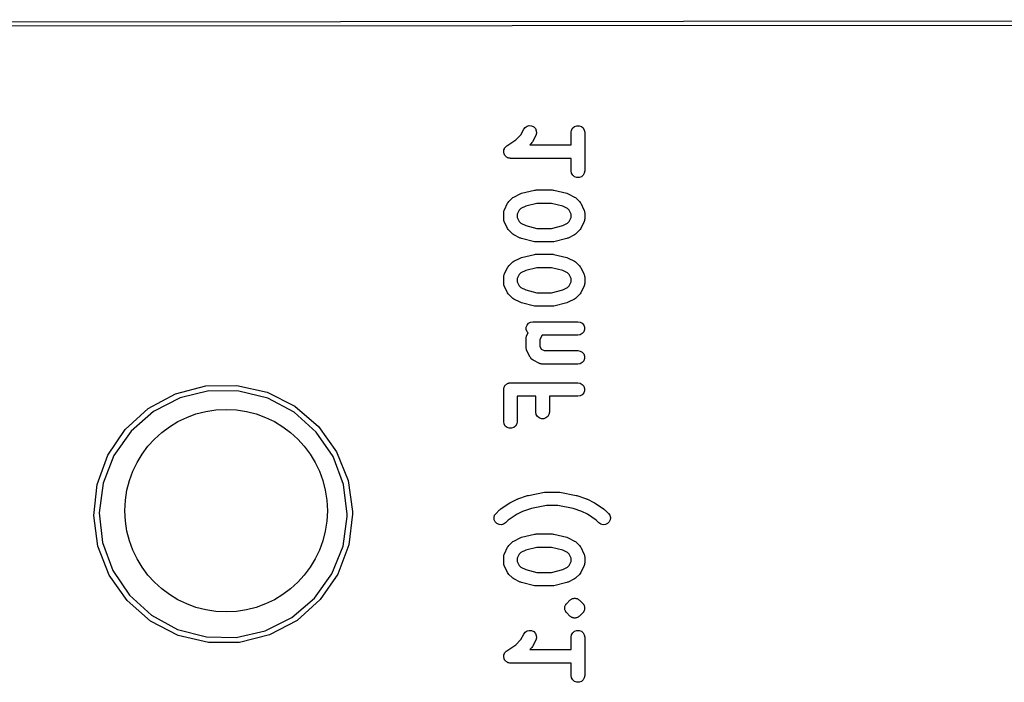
# Model space of a CAD drawing. Extents: x 81 to 161, y -172 to -32.
# Tile 24 of 32: x 103 to 125, y -47 to -32. Entities that reach past the tile are written whole.
import ezdxf

# ---------------------------------------------------------------- set-up
doc = ezdxf.new("R2010")
doc.units = 0
doc.header["$MEASUREMENT"] = 0
doc.layers.add('BLACK', color=7, linetype='CONTINUOUS')

msp = doc.modelspace()

# ---------------------------------------------------------------- linework, layer by layer
at = {"layer": 'BLACK', "linetype": 'CONTINUOUS'}
for p, q in [((82.8062, -31.954), (160.081, -31.8905)), ((160.063, -31.9905), (82.8247, -32.054)), ((114.502, -34.4469), (114.563, -34.3258)), ((114.563, -34.3258), (114.594, -34.2839)), ((114.594, -34.2839), (114.637, -34.2552)), ((114.637, -34.2552), (114.688, -34.2431)), ((114.688, -34.2431), (114.74, -34.2491)), ((114.74, -34.2491), (114.787, -34.2724)), ((114.787, -34.2724), (114.822, -34.3102)), ((114.822, -34.3102), (114.843, -34.358)), ((115.619, -34.3929), (115.628, -34.3416)), ((115.628, -34.3416), (115.654, -34.2964)), ((115.654, -34.2964), (115.694, -34.263)), ((115.694, -34.263), (115.743, -34.2451)), ((115.743, -34.2451), (115.795, -34.2451)), ((115.795, -34.2451), (115.844, -34.263)), ((115.844, -34.263), (115.883, -34.2964)), ((115.883, -34.2964), (115.91, -34.3416)), ((115.91, -34.3416), (115.919, -34.3929)), ((114.185, -34.6966), (114.387, -34.562)), ((114.387, -34.562), (114.502, -34.4469)), ((114.831, -34.4599), (114.76, -34.6028)), ((114.846, -34.41), (114.831, -34.4599)), ((114.843, -34.358), (114.846, -34.41)), ((115.619, -34.6714), (115.619, -34.3929)), ((115.919, -34.3929), (115.919, -35.25)), ((114.121, -34.7954), (114.124, -34.7876)), ((114.124, -34.7876), (114.125, -34.7793)), ((114.125, -34.7793), (114.133, -34.7632)), ((114.133, -34.7632), (114.139, -34.7464)), ((114.139, -34.7464), (114.144, -34.7401)), ((114.144, -34.7401), (114.148, -34.7326)), ((114.148, -34.7326), (114.161, -34.7202)), ((114.161, -34.7202), (114.172, -34.7065)), ((114.172, -34.7065), (114.179, -34.7024)), ((114.179, -34.7024), (114.185, -34.6966)), ((114.732, -34.6418), (114.702, -34.6714)), ((114.702, -34.6714), (115.619, -34.6714)), ((114.746, -34.6221), (114.732, -34.6418)), ((114.76, -34.6028), (114.746, -34.6221)), ((114.119, -34.8311), (114.121, -34.8133)), ((114.121, -34.8392), (114.119, -34.8311)), ((114.121, -34.8133), (114.121, -34.7954)), ((114.121, -34.8475), (114.121, -34.8392)), ((114.127, -34.8643), (114.121, -34.8475)), ((114.131, -34.8817), (114.127, -34.8643)), ((114.136, -34.8886), (114.131, -34.8817)), ((114.139, -34.8964), (114.136, -34.8886)), ((114.15, -34.9101), (114.139, -34.8964)), ((114.16, -34.925), (114.15, -34.9101)), ((114.167, -34.93), (114.16, -34.925)), ((114.172, -34.9363), (114.167, -34.93)), ((114.188, -34.9453), (114.172, -34.9363)), ((114.202, -34.9559), (114.188, -34.9453)), ((114.21, -34.9582), (114.202, -34.9559)), ((114.217, -34.9624), (114.21, -34.9582)), ((114.235, -34.9655), (114.217, -34.9624)), ((114.252, -34.9705), (114.235, -34.9655)), ((114.26, -34.97), (114.252, -34.9705)), ((114.269, -34.9714), (114.26, -34.97)), ((115.619, -34.9714), (114.269, -34.9714)), ((115.619, -35.25), (115.619, -34.9714)), ((115.628, -35.3013), (115.619, -35.25)), ((115.654, -35.3464), (115.628, -35.3013)), ((115.694, -35.3799), (115.654, -35.3464)), ((115.743, -35.3977), (115.694, -35.3799)), ((115.795, -35.3977), (115.743, -35.3977)), ((115.844, -35.3799), (115.795, -35.3977)), ((115.883, -35.3464), (115.844, -35.3799)), ((115.91, -35.3013), (115.883, -35.3464)), ((115.919, -35.25), (115.91, -35.3013)), ((114.234, -35.9296), (114.305, -35.8582)), ((114.305, -35.8582), (114.325, -35.8444)), ((114.325, -35.8444), (114.344, -35.8301)), ((114.344, -35.8301), (114.487, -35.7587)), ((114.487, -35.7587), (114.503, -35.754)), ((114.503, -35.754), (114.518, -35.7473)), ((114.518, -35.7473), (114.804, -35.6759)), ((114.804, -35.6759), (114.822, -35.6746)), ((114.822, -35.6746), (114.84, -35.6714)), ((114.84, -35.6714), (115.197, -35.6714)), ((115.197, -35.6714), (115.215, -35.6746)), ((115.215, -35.6746), (115.234, -35.6759)), ((115.234, -35.6759), (115.519, -35.7473)), ((115.519, -35.7473), (115.534, -35.754)), ((115.534, -35.754), (115.55, -35.7587)), ((115.55, -35.7587), (115.693, -35.8301)), ((115.693, -35.8301), (115.712, -35.8444)), ((115.712, -35.8444), (115.732, -35.8582)), ((115.732, -35.8582), (115.803, -35.9296)), ((114.134, -36.1115), (114.206, -35.9686)), ((114.206, -35.9686), (114.22, -35.9493)), ((114.22, -35.9493), (114.234, -35.9296)), ((114.5, -36.0876), (114.463, -36.1246)), ((114.607, -36.0344), (114.5, -36.0876)), ((114.858, -35.9714), (114.607, -36.0344)), ((115.179, -35.9714), (114.858, -35.9714)), ((115.431, -36.0344), (115.179, -35.9714)), ((115.537, -36.0876), (115.431, -36.0344)), ((115.574, -36.1246), (115.537, -36.0876)), ((115.803, -35.9296), (115.817, -35.9493)), ((115.817, -35.9493), (115.831, -35.9686)), ((115.831, -35.9686), (115.903, -36.1115)), ((114.119, -36.1786), (114.12, -36.1701)), ((114.119, -36.3214), (114.119, -36.1786)), ((114.12, -36.1614), (114.125, -36.1446)), ((114.12, -36.1701), (114.12, -36.1614)), ((114.125, -36.1446), (114.128, -36.1273)), ((114.128, -36.1273), (114.132, -36.1198)), ((114.132, -36.1198), (114.134, -36.1115)), ((114.463, -36.1246), (114.419, -36.214)), ((114.419, -36.214), (114.419, -36.286)), ((114.419, -36.286), (114.463, -36.3754)), ((115.619, -36.214), (115.574, -36.1246)), ((115.574, -36.3754), (115.619, -36.286)), ((115.619, -36.286), (115.619, -36.214)), ((115.903, -36.1115), (115.905, -36.1198)), ((115.905, -36.1198), (115.91, -36.1273)), ((115.91, -36.1273), (115.913, -36.1446)), ((115.913, -36.1446), (115.918, -36.1614)), ((115.918, -36.1614), (115.917, -36.1701)), ((115.917, -36.1701), (115.919, -36.1786)), ((115.919, -36.1786), (115.919, -36.3214)), ((114.12, -36.3299), (114.119, -36.3214)), ((114.12, -36.3386), (114.12, -36.3299)), ((114.125, -36.3554), (114.12, -36.3386)), ((114.128, -36.3727), (114.125, -36.3554)), ((114.132, -36.3802), (114.128, -36.3727)), ((114.134, -36.3885), (114.132, -36.3802)), ((114.206, -36.5314), (114.134, -36.3885)), ((114.22, -36.5506), (114.206, -36.5314)), ((114.463, -36.3754), (114.5, -36.4124)), ((114.5, -36.4124), (114.607, -36.4656)), ((114.607, -36.4656), (114.858, -36.5286)), ((114.858, -36.5286), (115.179, -36.5286)), ((115.179, -36.5286), (115.431, -36.4656)), ((115.431, -36.4656), (115.537, -36.4124)), ((115.537, -36.4124), (115.574, -36.3754)), ((115.831, -36.5314), (115.817, -36.5507)), ((115.903, -36.3885), (115.831, -36.5314)), ((115.905, -36.3802), (115.903, -36.3885)), ((115.91, -36.3727), (115.905, -36.3802)), ((115.913, -36.3554), (115.91, -36.3727)), ((115.918, -36.3386), (115.913, -36.3554)), ((115.919, -36.3214), (115.917, -36.3299)), ((115.917, -36.3299), (115.918, -36.3386)), ((114.234, -36.5703), (114.22, -36.5506)), ((114.305, -36.6418), (114.234, -36.5703)), ((114.325, -36.6556), (114.305, -36.6418)), ((114.344, -36.6699), (114.325, -36.6556)), ((114.487, -36.7413), (114.344, -36.6699)), ((114.503, -36.746), (114.487, -36.7413)), ((114.518, -36.7527), (114.503, -36.746)), ((114.804, -36.8241), (114.518, -36.7527)), ((115.519, -36.7527), (115.234, -36.8241)), ((115.534, -36.746), (115.519, -36.7527)), ((115.55, -36.7413), (115.534, -36.746)), ((115.693, -36.6699), (115.55, -36.7413)), ((115.712, -36.6556), (115.693, -36.6699)), ((115.732, -36.6418), (115.712, -36.6556)), ((115.803, -36.5703), (115.732, -36.6418)), ((115.817, -36.5507), (115.803, -36.5703)), ((114.822, -36.8254), (114.804, -36.8241)), ((114.84, -36.8286), (114.822, -36.8254)), ((115.197, -36.8286), (114.84, -36.8286)), ((115.215, -36.8254), (115.197, -36.8286)), ((115.234, -36.8241), (115.215, -36.8254)), ((114.344, -37.2587), (114.487, -37.1873)), ((114.487, -37.1873), (114.503, -37.1826)), ((114.503, -37.1826), (114.518, -37.1759)), ((114.518, -37.1759), (114.804, -37.1045)), ((114.804, -37.1045), (114.822, -37.1032)), ((114.822, -37.1032), (114.84, -37.1)), ((114.84, -37.1), (115.197, -37.1)), ((115.197, -37.1), (115.215, -37.1032)), ((115.215, -37.1032), (115.234, -37.1045)), ((115.234, -37.1045), (115.519, -37.1759)), ((115.519, -37.1759), (115.534, -37.1826)), ((115.534, -37.1826), (115.55, -37.1873)), ((115.55, -37.1873), (115.693, -37.2587)), ((114.134, -37.5401), (114.206, -37.3972)), ((114.206, -37.3972), (114.22, -37.3779)), ((114.22, -37.3779), (114.234, -37.3582)), ((114.234, -37.3582), (114.305, -37.2868)), ((114.305, -37.2868), (114.325, -37.273)), ((114.325, -37.273), (114.344, -37.2587)), ((114.858, -37.4), (114.607, -37.463)), ((115.179, -37.4), (114.858, -37.4)), ((115.431, -37.463), (115.179, -37.4)), ((115.693, -37.2587), (115.712, -37.273)), ((115.712, -37.273), (115.732, -37.2868)), ((115.732, -37.2868), (115.803, -37.3582)), ((115.803, -37.3582), (115.817, -37.3779)), ((115.817, -37.3779), (115.831, -37.3972)), ((115.831, -37.3972), (115.903, -37.5401)), ((114.119, -37.6071), (114.12, -37.5986)), ((114.119, -37.75), (114.119, -37.6071)), ((114.12, -37.59), (114.125, -37.5731)), ((114.12, -37.5986), (114.12, -37.59)), ((114.125, -37.5731), (114.128, -37.5558)), ((114.128, -37.5558), (114.132, -37.5483)), ((114.132, -37.5483), (114.134, -37.5401)), ((114.463, -37.5531), (114.419, -37.6426)), ((114.5, -37.5161), (114.463, -37.5531)), ((114.607, -37.463), (114.5, -37.5161)), ((115.537, -37.5161), (115.431, -37.463)), ((115.574, -37.5531), (115.537, -37.5161)), ((115.619, -37.6426), (115.574, -37.5531)), ((115.903, -37.5401), (115.905, -37.5483)), ((115.905, -37.5483), (115.91, -37.5558)), ((115.91, -37.5558), (115.913, -37.5731)), ((115.913, -37.5731), (115.918, -37.59)), ((115.918, -37.59), (115.917, -37.5986)), ((115.917, -37.5986), (115.919, -37.6071)), ((115.919, -37.6071), (115.919, -37.75)), ((114.12, -37.7585), (114.119, -37.75)), ((114.12, -37.7672), (114.12, -37.7585)), ((114.125, -37.784), (114.12, -37.7672)), ((114.128, -37.8013), (114.125, -37.784)), ((114.132, -37.8088), (114.128, -37.8013)), ((114.134, -37.8171), (114.132, -37.8088)), ((114.206, -37.9599), (114.134, -37.8171)), ((114.419, -37.6426), (114.419, -37.7146)), ((114.419, -37.7146), (114.463, -37.804)), ((114.463, -37.804), (114.5, -37.841)), ((114.5, -37.841), (114.607, -37.8942)), ((115.431, -37.8942), (115.537, -37.841)), ((115.537, -37.841), (115.574, -37.804)), ((115.574, -37.804), (115.619, -37.7146)), ((115.619, -37.7146), (115.619, -37.6426)), ((115.903, -37.8171), (115.831, -37.9599)), ((115.905, -37.8088), (115.903, -37.8171)), ((115.91, -37.8013), (115.905, -37.8088)), ((115.913, -37.784), (115.91, -37.8013)), ((115.918, -37.7672), (115.913, -37.784)), ((115.919, -37.75), (115.917, -37.7585)), ((115.917, -37.7585), (115.918, -37.7672)), ((114.22, -37.9792), (114.206, -37.9599)), ((114.234, -37.9989), (114.22, -37.9792)), ((114.305, -38.0704), (114.234, -37.9989)), ((114.325, -38.0841), (114.305, -38.0704)), ((114.607, -37.8942), (114.858, -37.9571)), ((114.858, -37.9571), (115.179, -37.9571)), ((115.179, -37.9571), (115.431, -37.8942)), ((115.732, -38.0704), (115.712, -38.0841)), ((115.803, -37.9989), (115.732, -38.0704)), ((115.817, -37.9792), (115.803, -37.9989)), ((115.831, -37.9599), (115.817, -37.9792)), ((114.344, -38.0984), (114.325, -38.0841)), ((114.487, -38.1699), (114.344, -38.0984)), ((114.503, -38.1746), (114.487, -38.1699)), ((114.518, -38.1812), (114.503, -38.1746)), ((114.804, -38.2527), (114.518, -38.1812)), ((114.822, -38.254), (114.804, -38.2527)), ((114.84, -38.2571), (114.822, -38.254)), ((115.197, -38.2571), (114.84, -38.2571)), ((115.215, -38.254), (115.197, -38.2571)), ((115.234, -38.2527), (115.215, -38.254)), ((115.519, -38.1812), (115.234, -38.2527)), ((115.534, -38.1746), (115.519, -38.1812)), ((115.55, -38.1699), (115.534, -38.1746)), ((115.693, -38.0984), (115.55, -38.1699)), ((115.712, -38.0841), (115.693, -38.0984)), ((114.621, -38.724), (114.639, -38.675)), ((114.621, -38.776), (114.621, -38.724)), ((114.639, -38.675), (114.672, -38.6351)), ((114.672, -38.6351), (114.717, -38.609)), ((114.717, -38.609), (114.769, -38.6)), ((114.769, -38.6), (115.769, -38.6)), ((115.769, -38.6), (115.82, -38.609)), ((115.82, -38.609), (115.865, -38.6351)), ((115.865, -38.6351), (115.898, -38.675)), ((115.898, -38.675), (115.916, -38.724)), ((115.916, -38.724), (115.916, -38.776)), ((114.62, -38.9471), (114.625, -38.9303)), ((114.639, -38.825), (114.621, -38.776)), ((114.625, -38.9303), (114.628, -38.913)), ((114.628, -38.913), (114.632, -38.9055)), ((114.632, -38.9055), (114.634, -38.8972)), ((114.634, -38.8972), (114.659, -38.8488)), ((114.659, -38.8488), (114.639, -38.825)), ((114.963, -38.9103), (114.919, -38.9997)), ((114.974, -38.9), (114.963, -38.9103)), ((115.769, -38.9), (114.974, -38.9)), ((115.82, -38.891), (115.769, -38.9)), ((115.865, -38.8649), (115.82, -38.891)), ((115.898, -38.825), (115.865, -38.8649)), ((115.916, -38.776), (115.898, -38.825)), ((114.619, -38.9643), (114.62, -38.9558)), ((114.619, -39.1786), (114.619, -38.9643)), ((114.62, -38.9558), (114.62, -38.9471)), ((114.919, -38.9997), (114.919, -39.1432)), ((114.919, -39.1432), (114.952, -39.2096)), ((114.62, -39.1871), (114.619, -39.1786)), ((114.62, -39.1957), (114.62, -39.1871)), ((114.625, -39.2126), (114.62, -39.1957)), ((114.628, -39.2299), (114.625, -39.2126)), ((114.632, -39.2374), (114.628, -39.2299)), ((114.634, -39.2457), (114.632, -39.2374)), ((114.706, -39.3885), (114.634, -39.2457)), ((114.952, -39.2096), (115.018, -39.2429)), ((115.018, -39.2429), (115.769, -39.2429)), ((115.769, -39.2429), (115.82, -39.2519)), ((115.82, -39.2519), (115.865, -39.2779)), ((115.865, -39.2779), (115.898, -39.3179)), ((115.898, -39.3179), (115.916, -39.3668)), ((115.916, -39.3668), (115.916, -39.4189)), ((114.719, -39.4062), (114.706, -39.3885)), ((114.731, -39.4246), (114.719, -39.4062)), ((114.734, -39.427), (114.731, -39.4246)), ((114.737, -39.4304), (114.734, -39.427)), ((114.755, -39.4425), (114.737, -39.4304)), ((114.773, -39.4556), (114.755, -39.4425)), ((114.916, -39.527), (114.773, -39.4556)), ((114.924, -39.5295), (114.916, -39.527)), ((114.932, -39.5338), (114.924, -39.5295)), ((114.949, -39.5369), (114.932, -39.5338)), ((114.966, -39.5419), (114.949, -39.5369)), ((114.974, -39.5414), (114.966, -39.5419)), ((114.983, -39.5429), (114.974, -39.5414)), ((115.769, -39.5429), (114.983, -39.5429)), ((115.82, -39.5338), (115.769, -39.5429)), ((115.865, -39.5078), (115.82, -39.5338)), ((115.898, -39.4679), (115.865, -39.5078)), ((115.916, -39.4189), (115.898, -39.4679)), ((106.828, -40.2004), (107.496, -40.0251)), ((107.496, -40.0251), (108.187, -40.0143)), ((108.187, -40.0143), (108.861, -40.1685)), ((114.134, -40.0445), (114.139, -40.0321)), ((114.139, -40.0321), (114.147, -40.0221)), ((114.147, -40.0221), (114.154, -40.0107)), ((114.154, -40.0107), (114.164, -40.0023)), ((114.164, -40.0023), (114.172, -39.9922)), ((114.172, -39.9922), (114.184, -39.9857)), ((114.184, -39.9857), (114.194, -39.9772)), ((114.194, -39.9772), (114.206, -39.9727)), ((114.206, -39.9727), (114.217, -39.9662)), ((114.217, -39.9662), (114.23, -39.9639)), ((114.23, -39.9639), (114.243, -39.9594)), ((114.243, -39.9594), (114.256, -39.9594)), ((114.256, -39.9594), (114.269, -39.9571)), ((114.269, -39.9571), (115.769, -39.9571)), ((115.769, -39.9571), (115.82, -39.9662)), ((115.82, -39.9662), (115.865, -39.9922)), ((115.865, -39.9922), (115.898, -40.0321)), ((115.898, -40.0321), (115.916, -40.0811)), ((106.221, -40.5301), (106.828, -40.2004)), ((107.57, -40.1368), (106.926, -40.2913)), ((108.232, -40.1402), (107.57, -40.1368)), ((108.874, -40.3015), (108.232, -40.1402)), ((108.861, -40.1685), (109.478, -40.4789)), ((114.119, -40.1071), (114.121, -40.0942)), ((114.119, -40.8214), (114.119, -40.1071)), ((114.121, -40.0811), (114.125, -40.0688)), ((114.121, -40.0942), (114.121, -40.0811)), ((114.125, -40.0688), (114.128, -40.0558)), ((114.128, -40.0558), (114.134, -40.0445)), ((114.833, -40.2571), (114.419, -40.2571)), ((114.419, -40.2571), (114.419, -40.8214)), ((114.833, -40.6071), (114.833, -40.2571)), ((115.769, -40.2571), (115.133, -40.2571)), ((115.133, -40.2571), (115.133, -40.6071)), ((115.82, -40.2481), (115.769, -40.2571)), ((115.865, -40.222), (115.82, -40.2481)), ((115.898, -40.1821), (115.865, -40.222)), ((115.916, -40.1332), (115.898, -40.1821)), ((115.916, -40.0811), (115.916, -40.1332)), ((106.926, -40.2913), (106.338, -40.595)), ((109.459, -40.6113), (108.874, -40.3015)), ((105.71, -40.9951), (106.221, -40.5301)), ((106.338, -40.595), (105.839, -41.0302)), ((109.953, -41.0518), (109.459, -40.6113)), ((109.478, -40.4789), (110.003, -40.9276)), ((114.842, -40.6584), (114.833, -40.6071)), ((114.868, -40.7036), (114.842, -40.6584)), ((115.124, -40.6584), (115.098, -40.7036)), ((115.133, -40.6071), (115.124, -40.6584)), ((114.128, -40.8727), (114.119, -40.8214)), ((114.154, -40.9178), (114.128, -40.8727)), ((114.41, -40.8727), (114.383, -40.9178)), ((114.419, -40.8214), (114.41, -40.8727)), ((114.908, -40.737), (114.868, -40.7036)), ((114.957, -40.7549), (114.908, -40.737)), ((115.009, -40.7549), (114.957, -40.7549)), ((115.058, -40.737), (115.009, -40.7549)), ((115.098, -40.7036), (115.058, -40.737)), ((105.324, -41.5686), (105.71, -40.9951)), ((105.839, -41.0302), (105.458, -41.5719)), ((110.328, -41.5974), (109.953, -41.0518)), ((110.003, -40.9276), (110.406, -41.4887)), ((114.194, -40.9513), (114.154, -40.9178)), ((114.243, -40.9691), (114.194, -40.9513)), ((114.295, -40.9691), (114.243, -40.9691)), ((114.344, -40.9513), (114.295, -40.9691)), ((114.383, -40.9178), (114.344, -40.9513)), ((105.087, -42.2174), (105.324, -41.5686)), ((110.406, -41.4887), (110.664, -42.1298)), ((105.458, -41.5719), (105.218, -42.1888)), ((110.562, -42.2167), (110.328, -41.5974)), ((105.011, -42.9041), (105.087, -42.2174)), ((105.218, -42.1888), (105.131, -42.8452)), ((110.642, -42.874), (110.562, -42.2167)), ((110.664, -42.1298), (110.761, -42.8138)), ((114.668, -42.4601), (115.025, -42.3886)), ((115.025, -42.3886), (115.04, -42.3883)), ((115.04, -42.3883), (115.054, -42.3857)), ((115.054, -42.3857), (115.34, -42.3857)), ((115.34, -42.3857), (115.355, -42.3883)), ((115.355, -42.3883), (115.369, -42.3886)), ((115.369, -42.3886), (115.727, -42.4601)), ((114.043, -42.768), (114.257, -42.6252)), ((114.257, -42.6252), (114.265, -42.6214)), ((114.265, -42.6214), (114.273, -42.6158)), ((114.273, -42.6158), (114.416, -42.5444)), ((114.416, -42.5444), (114.426, -42.5414)), ((114.426, -42.5414), (114.435, -42.5363)), ((114.435, -42.5363), (114.65, -42.4648)), ((114.65, -42.4648), (114.659, -42.4635)), ((114.659, -42.4635), (114.668, -42.4601)), ((115.727, -42.4601), (115.735, -42.4635)), ((115.735, -42.4635), (115.745, -42.4648)), ((115.745, -42.4648), (115.959, -42.5363)), ((115.959, -42.5363), (115.968, -42.5414)), ((115.968, -42.5414), (115.979, -42.5444)), ((115.979, -42.5444), (116.121, -42.6158)), ((116.121, -42.6158), (116.129, -42.6214)), ((116.129, -42.6214), (116.137, -42.6252)), ((116.137, -42.6252), (116.352, -42.768)), ((105.131, -42.8452), (105.204, -43.5032)), ((110.641, -42.9317), (110.642, -42.874)), ((110.762, -42.874), (110.679, -43.5599)), ((110.761, -42.8138), (110.762, -42.874)), ((113.918, -42.9009), (113.948, -42.8582)), ((113.948, -42.8582), (114.02, -42.7868)), ((114.02, -42.7868), (114.032, -42.7783)), ((114.032, -42.7783), (114.043, -42.768)), ((114.415, -42.88), (114.221, -43.0094)), ((114.54, -42.8175), (114.415, -42.88)), ((114.736, -42.7524), (114.54, -42.8175)), ((115.069, -42.6857), (114.736, -42.7524)), ((115.325, -42.6857), (115.069, -42.6857)), ((115.659, -42.7524), (115.325, -42.6857)), ((115.854, -42.8175), (115.659, -42.7524)), ((115.979, -42.88), (115.854, -42.8175)), ((116.173, -43.0094), (115.979, -42.88)), ((116.352, -42.768), (116.362, -42.7783)), ((116.362, -42.7783), (116.375, -42.7868)), ((116.375, -42.7868), (116.446, -42.8582)), ((116.446, -42.8582), (116.476, -42.9009)), ((105.101, -43.5891), (105.011, -42.9041)), ((110.548, -43.5872), (110.641, -42.9317)), ((113.905, -42.9512), (113.918, -42.9009)), ((113.909, -43.0031), (113.905, -42.9512)), ((113.931, -43.0503), (113.909, -43.0031)), ((113.968, -43.0872), (113.931, -43.0503)), ((114.015, -43.1092), (113.968, -43.0872)), ((114.118, -43.1002), (114.067, -43.1137)), ((114.16, -43.0704), (114.118, -43.1002)), ((114.221, -43.0094), (114.16, -43.0704)), ((116.234, -43.0704), (116.173, -43.0094)), ((116.277, -43.1002), (116.234, -43.0704)), ((116.327, -43.1137), (116.277, -43.1002)), ((116.426, -43.0872), (116.379, -43.1092)), ((116.463, -43.0503), (116.426, -43.0872)), ((116.485, -43.0031), (116.463, -43.0503)), ((116.476, -42.9009), (116.489, -42.9512)), ((116.489, -42.9512), (116.485, -43.0031)), ((114.067, -43.1137), (114.015, -43.1092)), ((114.518, -43.3902), (114.804, -43.3188)), ((114.804, -43.3188), (114.822, -43.3175)), ((114.822, -43.3175), (114.84, -43.3143)), ((114.84, -43.3143), (115.197, -43.3143)), ((115.197, -43.3143), (115.215, -43.3175)), ((115.215, -43.3175), (115.234, -43.3188)), ((115.234, -43.3188), (115.519, -43.3902)), ((116.379, -43.1092), (116.327, -43.1137)), ((105.204, -43.5032), (105.431, -44.125)), ((114.234, -43.5725), (114.305, -43.5011)), ((114.305, -43.5011), (114.325, -43.4873)), ((114.325, -43.4873), (114.344, -43.473)), ((114.344, -43.473), (114.487, -43.4016)), ((114.487, -43.4016), (114.503, -43.3969)), ((114.503, -43.3969), (114.518, -43.3902)), ((115.519, -43.3902), (115.534, -43.3969)), ((115.534, -43.3969), (115.55, -43.4016)), ((115.55, -43.4016), (115.693, -43.473)), ((115.693, -43.473), (115.712, -43.4873)), ((115.712, -43.4873), (115.732, -43.5011)), ((115.732, -43.5011), (115.803, -43.5725)), ((105.352, -44.2329), (105.101, -43.5891)), ((110.301, -44.2015), (110.548, -43.5872)), ((110.679, -43.5599), (110.435, -44.2062)), ((114.132, -43.7626), (114.134, -43.7543)), ((114.134, -43.7543), (114.206, -43.6115)), ((114.206, -43.6115), (114.22, -43.5922)), ((114.22, -43.5922), (114.234, -43.5725)), ((114.5, -43.7304), (114.463, -43.7674)), ((114.607, -43.6772), (114.5, -43.7304)), ((114.858, -43.6143), (114.607, -43.6772)), ((115.179, -43.6143), (114.858, -43.6143)), ((115.431, -43.6772), (115.179, -43.6143)), ((115.537, -43.7304), (115.431, -43.6772)), ((115.574, -43.7674), (115.537, -43.7304)), ((115.803, -43.5725), (115.817, -43.5922)), ((115.817, -43.5922), (115.831, -43.6115)), ((115.831, -43.6115), (115.903, -43.7543)), ((115.903, -43.7543), (115.905, -43.7626)), ((114.119, -43.8214), (114.12, -43.8129)), ((114.119, -43.9643), (114.119, -43.8214)), ((114.12, -43.9728), (114.119, -43.9643)), ((114.12, -43.8043), (114.125, -43.7874)), ((114.12, -43.8129), (114.12, -43.8043)), ((114.12, -43.9814), (114.12, -43.9728)), ((114.125, -43.7874), (114.128, -43.7701)), ((114.128, -43.7701), (114.132, -43.7626)), ((114.463, -43.7674), (114.419, -43.8568)), ((114.419, -43.8568), (114.419, -43.9289)), ((114.419, -43.9289), (114.463, -44.0183)), ((115.619, -43.8568), (115.574, -43.7674)), ((115.574, -44.0183), (115.619, -43.9289)), ((115.619, -43.9289), (115.619, -43.8568)), ((115.905, -43.7626), (115.91, -43.7701)), ((115.91, -43.7701), (115.913, -43.7874)), ((115.913, -43.7874), (115.918, -43.8043)), ((115.918, -43.8043), (115.917, -43.8129)), ((115.917, -43.8129), (115.919, -43.8214)), ((115.919, -43.9643), (115.917, -43.9728)), ((115.917, -43.9728), (115.918, -43.9814)), ((115.919, -43.8214), (115.919, -43.9643)), ((105.431, -44.125), (105.801, -44.6745)), ((114.125, -43.9983), (114.12, -43.9814)), ((114.128, -44.0156), (114.125, -43.9983)), ((114.132, -44.0231), (114.128, -44.0156)), ((114.134, -44.0314), (114.132, -44.0231)), ((114.206, -44.1742), (114.134, -44.0314)), ((114.22, -44.1935), (114.206, -44.1742)), ((114.234, -44.2132), (114.22, -44.1935)), ((114.463, -44.0183), (114.5, -44.0553)), ((114.5, -44.0553), (114.607, -44.1085)), ((114.607, -44.1085), (114.858, -44.1714)), ((114.858, -44.1714), (115.179, -44.1714)), ((115.179, -44.1714), (115.431, -44.1085)), ((115.431, -44.1085), (115.537, -44.0553)), ((115.537, -44.0553), (115.574, -44.0183)), ((115.817, -44.1935), (115.803, -44.2132)), ((115.831, -44.1742), (115.817, -44.1935)), ((115.903, -44.0314), (115.831, -44.1742)), ((115.905, -44.0231), (115.903, -44.0314)), ((115.91, -44.0156), (115.905, -44.0231)), ((115.913, -43.9983), (115.91, -44.0156)), ((115.918, -43.9814), (115.913, -43.9983)), ((105.75, -44.7981), (105.352, -44.2329)), ((109.915, -44.7392), (110.301, -44.2015)), ((110.435, -44.2062), (110.043, -44.7756)), ((114.305, -44.2846), (114.234, -44.2132)), ((114.325, -44.2984), (114.305, -44.2846)), ((114.344, -44.3127), (114.325, -44.2984)), ((114.487, -44.3842), (114.344, -44.3127)), ((114.503, -44.3888), (114.487, -44.3842)), ((114.518, -44.3955), (114.503, -44.3888)), ((114.804, -44.4669), (114.518, -44.3955)), ((115.519, -44.3955), (115.234, -44.4669)), ((115.534, -44.3888), (115.519, -44.3955)), ((115.55, -44.3842), (115.534, -44.3888)), ((115.693, -44.3127), (115.55, -44.3842)), ((115.712, -44.2984), (115.693, -44.3127)), ((115.732, -44.2846), (115.712, -44.2984)), ((115.803, -44.2132), (115.732, -44.2846)), ((114.822, -44.4682), (114.804, -44.4669)), ((114.84, -44.4714), (114.822, -44.4682)), ((115.197, -44.4714), (114.84, -44.4714)), ((115.215, -44.4682), (115.197, -44.4714)), ((115.234, -44.4669), (115.215, -44.4682)), ((106.27, -45.2523), (105.75, -44.7981)), ((105.801, -44.6745), (106.29, -45.1201)), ((109.411, -45.1692), (109.915, -44.7392)), ((110.043, -44.7756), (109.528, -45.2353)), ((115.52, -44.8582), (115.591, -44.7868)), ((115.591, -44.7868), (115.602, -44.7793)), ((115.602, -44.7793), (115.611, -44.77)), ((115.611, -44.77), (115.623, -44.7644)), ((115.623, -44.7644), (115.634, -44.7569)), ((115.634, -44.7569), (115.646, -44.7535)), ((115.646, -44.7535), (115.658, -44.748)), ((115.658, -44.748), (115.671, -44.7468)), ((115.671, -44.7468), (115.684, -44.7434)), ((115.684, -44.7434), (115.697, -44.7446)), ((115.697, -44.7446), (115.71, -44.7434)), ((115.71, -44.7434), (115.723, -44.7468)), ((115.723, -44.7468), (115.736, -44.748)), ((115.736, -44.748), (115.748, -44.7535)), ((115.748, -44.7535), (115.761, -44.7569)), ((115.761, -44.7569), (115.771, -44.7644)), ((115.771, -44.7644), (115.783, -44.77)), ((115.783, -44.77), (115.792, -44.7793)), ((115.792, -44.7793), (115.803, -44.7868)), ((115.803, -44.7868), (115.875, -44.8582)), ((115.476, -44.9512), (115.478, -44.9448)), ((115.477, -44.9643), (115.476, -44.9512)), ((115.476, -44.9774), (115.477, -44.9643)), ((115.478, -44.9837), (115.476, -44.9774)), ((115.478, -44.9382), (115.48, -44.932)), ((115.478, -44.9448), (115.478, -44.9382)), ((115.478, -44.9903), (115.478, -44.9837)), ((115.48, -44.9965), (115.478, -44.9903)), ((115.48, -44.932), (115.481, -44.9255)), ((115.481, -45.0031), (115.48, -44.9965)), ((115.481, -44.9255), (115.486, -44.9136)), ((115.486, -45.015), (115.481, -45.0031)), ((115.486, -44.9136), (115.49, -44.9009)), ((115.49, -45.0277), (115.486, -45.015)), ((115.49, -44.9009), (115.494, -44.8955)), ((115.494, -45.0331), (115.49, -45.0277)), ((115.494, -44.8955), (115.496, -44.8893)), ((115.496, -45.0393), (115.494, -45.0331)), ((115.496, -44.8893), (115.5, -44.8842)), ((115.5, -45.0443), (115.496, -45.0393)), ((115.5, -44.8842), (115.503, -44.8782)), ((115.503, -45.0503), (115.5, -45.0443)), ((115.503, -44.8782), (115.512, -44.869)), ((115.512, -45.0596), (115.503, -45.0503)), ((115.512, -44.869), (115.52, -44.8582)), ((115.52, -45.0703), (115.512, -45.0596)), ((115.591, -45.1418), (115.52, -45.0703)), ((115.875, -45.0704), (115.803, -45.1418)), ((115.875, -44.8582), (115.882, -44.869)), ((115.882, -45.0596), (115.875, -45.0704)), ((115.882, -44.869), (115.891, -44.8782)), ((115.891, -45.0503), (115.882, -45.0596)), ((115.891, -44.8782), (115.894, -44.8842)), ((115.894, -45.0443), (115.891, -45.0503)), ((115.894, -44.8842), (115.898, -44.8893)), ((115.898, -45.0393), (115.894, -45.0443)), ((115.898, -44.8893), (115.901, -44.8955)), ((115.901, -45.0331), (115.898, -45.0393)), ((115.901, -44.8955), (115.905, -44.9009)), ((115.905, -45.0277), (115.901, -45.0331)), ((115.905, -44.9009), (115.908, -44.9136)), ((115.908, -45.015), (115.905, -45.0277)), ((115.908, -44.9136), (115.913, -44.9255)), ((115.913, -45.0031), (115.908, -45.015)), ((115.913, -44.9255), (115.914, -44.932)), ((115.914, -44.9965), (115.913, -45.0031)), ((115.914, -44.932), (115.916, -44.9382)), ((115.916, -44.9903), (115.914, -44.9965)), ((115.916, -44.9382), (115.916, -44.9448)), ((115.916, -44.9448), (115.918, -44.9512)), ((115.918, -44.9774), (115.916, -44.9837)), ((115.916, -44.9837), (115.916, -44.9903)), ((115.918, -44.9512), (115.917, -44.9643)), ((115.917, -44.9643), (115.918, -44.9774)), ((106.884, -45.5692), (106.27, -45.2523)), ((106.29, -45.1201), (106.872, -45.436)), ((108.82, -45.4666), (109.411, -45.1692)), ((109.528, -45.2353), (108.917, -45.5586)), ((115.602, -45.1493), (115.591, -45.1418)), ((115.611, -45.1586), (115.602, -45.1493)), ((115.623, -45.1641), (115.611, -45.1586)), ((115.634, -45.1717), (115.623, -45.1641)), ((115.646, -45.1751), (115.634, -45.1717)), ((115.658, -45.1806), (115.646, -45.1751)), ((115.671, -45.1817), (115.658, -45.1806)), ((115.684, -45.1851), (115.671, -45.1817)), ((115.697, -45.184), (115.684, -45.1851)), ((115.71, -45.1851), (115.697, -45.184)), ((115.723, -45.1817), (115.71, -45.1851)), ((115.736, -45.1806), (115.723, -45.1817)), ((115.748, -45.1751), (115.736, -45.1806)), ((115.761, -45.1717), (115.748, -45.1751)), ((115.771, -45.1641), (115.761, -45.1717)), ((115.783, -45.1586), (115.771, -45.1641)), ((115.792, -45.1493), (115.783, -45.1586)), ((115.803, -45.1418), (115.792, -45.1493)), ((106.872, -45.436), (107.513, -45.604)), ((108.175, -45.6144), (108.82, -45.4666)), ((114.563, -45.5401), (114.594, -45.4982)), ((114.594, -45.4982), (114.637, -45.4695)), ((114.637, -45.4695), (114.688, -45.4574)), ((114.688, -45.4574), (114.74, -45.4634)), ((114.74, -45.4634), (114.787, -45.4867)), ((114.787, -45.4867), (114.822, -45.5245)), ((115.654, -45.5107), (115.694, -45.4772)), ((115.694, -45.4772), (115.743, -45.4594)), ((115.743, -45.4594), (115.795, -45.4594)), ((115.795, -45.4594), (115.844, -45.4772)), ((115.844, -45.4772), (115.883, -45.5107)), ((107.556, -45.7305), (106.884, -45.5692)), ((107.513, -45.604), (108.175, -45.6144)), ((108.247, -45.7269), (107.556, -45.7305)), ((108.917, -45.5586), (108.247, -45.7269)), ((114.387, -45.7763), (114.502, -45.6611)), ((114.502, -45.6611), (114.563, -45.5401)), ((114.831, -45.6742), (114.76, -45.8171)), ((114.822, -45.5245), (114.843, -45.5723)), ((114.846, -45.6243), (114.831, -45.6742)), ((114.843, -45.5723), (114.846, -45.6243)), ((115.619, -45.6071), (115.628, -45.5558)), ((115.619, -45.8857), (115.619, -45.6071)), ((115.628, -45.5558), (115.654, -45.5107)), ((115.883, -45.5107), (115.91, -45.5558)), ((115.91, -45.5558), (115.919, -45.6071)), ((115.919, -45.6071), (115.919, -46.4643)), ((114.144, -45.9543), (114.148, -45.9469)), ((114.148, -45.9469), (114.161, -45.9345)), ((114.161, -45.9345), (114.172, -45.9208)), ((114.172, -45.9208), (114.179, -45.9166)), ((114.179, -45.9166), (114.185, -45.9109)), ((114.185, -45.9109), (114.387, -45.7763)), ((114.732, -45.8561), (114.702, -45.8857)), ((114.702, -45.8857), (115.619, -45.8857)), ((114.746, -45.8364), (114.732, -45.8561)), ((114.76, -45.8171), (114.746, -45.8364)), ((114.119, -46.0454), (114.121, -46.0276)), ((114.121, -46.0534), (114.119, -46.0454)), ((114.121, -46.0097), (114.124, -46.0019)), ((114.121, -46.0276), (114.121, -46.0097)), ((114.121, -46.0618), (114.121, -46.0534)), ((114.127, -46.0786), (114.121, -46.0618)), ((114.124, -46.0019), (114.125, -45.9936)), ((114.125, -45.9936), (114.133, -45.9775)), ((114.131, -46.096), (114.127, -46.0786)), ((114.136, -46.1029), (114.131, -46.096)), ((114.133, -45.9775), (114.139, -45.9607)), ((114.139, -46.1107), (114.136, -46.1029)), ((114.139, -45.9607), (114.144, -45.9543)), ((114.15, -46.1244), (114.139, -46.1107)), ((114.16, -46.1393), (114.15, -46.1244)), ((114.167, -46.1442), (114.16, -46.1393)), ((114.172, -46.1506), (114.167, -46.1442)), ((114.188, -46.1596), (114.172, -46.1506)), ((114.202, -46.1702), (114.188, -46.1596)), ((114.21, -46.1725), (114.202, -46.1702)), ((114.217, -46.1767), (114.21, -46.1725)), ((114.235, -46.1798), (114.217, -46.1767)), ((114.252, -46.1848), (114.235, -46.1798)), ((114.26, -46.1843), (114.252, -46.1848)), ((114.269, -46.1857), (114.26, -46.1843)), ((115.619, -46.1857), (114.269, -46.1857)), ((115.619, -46.4643), (115.619, -46.1857)), ((115.628, -46.5156), (115.619, -46.4643)), ((115.654, -46.5607), (115.628, -46.5156)), ((115.694, -46.5942), (115.654, -46.5607)), ((115.743, -46.612), (115.694, -46.5942)), ((115.844, -46.5942), (115.795, -46.612)), ((115.883, -46.5607), (115.844, -46.5942)), ((115.91, -46.5156), (115.883, -46.5607)), ((115.919, -46.4643), (115.91, -46.5156)), ((115.795, -46.612), (115.743, -46.612))]:
    msp.add_line(p, q, dxfattribs=at)
at = {"layer": 'BLACK'}
msp.add_circle((107.95, -42.799), 2.25, dxfattribs=at)
msp.add_circle((107.95, -42.799), 2.25, dxfattribs=at)

doc.saveas('drawing.dxf')
